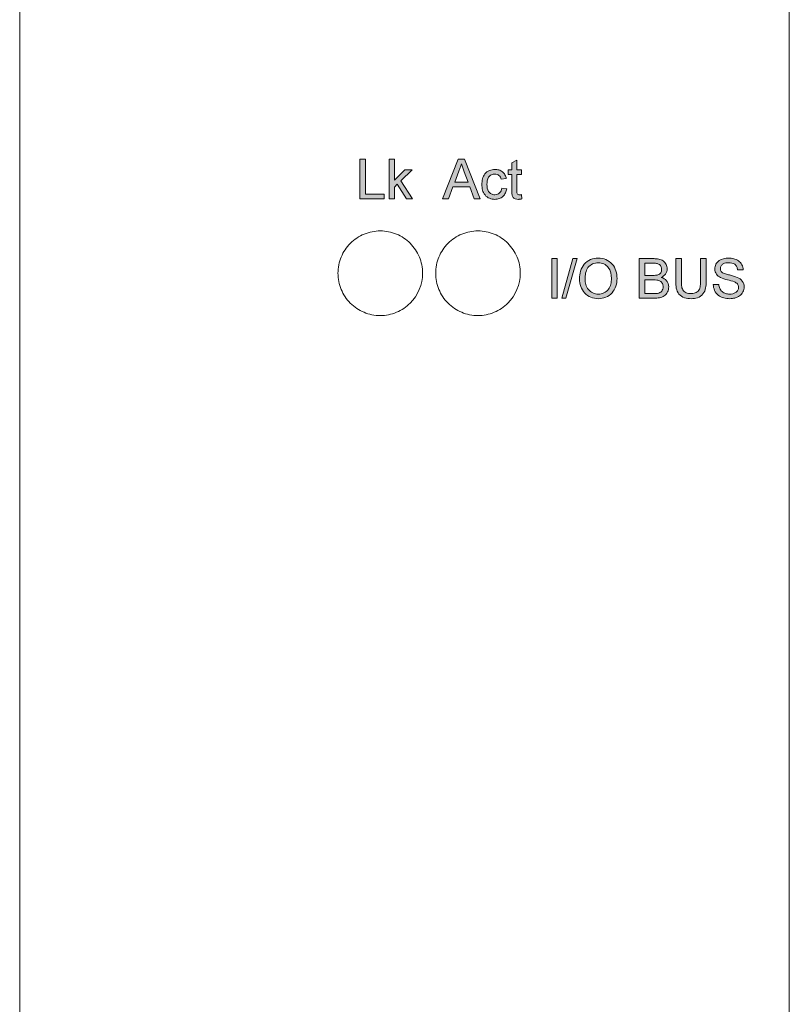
# Model space of a CAD drawing. Header units: millimetres. Extents: x 216 to 455, y 70 to 254.
# Tile 9 of 69: x 303 to 323, y 162 to 188. Entities that reach past the tile are written whole.
import ezdxf

# ---------------------------------------------------------------- set-up
doc = ezdxf.new("R2010")
doc.units = ezdxf.units.MM

msp = doc.modelspace()

# ---------------------------------------------------------------- hatches: boundary and pattern name
h = msp.add_hatch(color=256)
edge = h.paths.add_edge_path(flags=16)
edge.add_line((314.091, 183.806), (314.191, 183.536))
edge.add_line((314.191, 183.536), (313.84, 183.536))
edge.add_line((313.84, 183.536), (313.945, 183.82))
edge.add_spline(control_points=[(313.945, 183.82), (313.953, 183.836), (313.96, 183.851), (313.967, 183.866), (313.974, 183.881), (313.981, 183.897), (313.986, 183.913), (313.998, 183.945), (314.007, 183.977), (314.015, 184.01)], knot_values=[0, 0, 0, 0, 0.000051, 0.000051, 0.000051, 0.000102, 0.000102, 0.000102, 0.000203, 0.000203, 0.000203, 0.000203], degree=3, periodic=0)
edge.add_spline(control_points=[(314.015, 184.01), (314.021, 183.993), (314.028, 183.976), (314.034, 183.959), (314.04, 183.942), (314.047, 183.925), (314.053, 183.908), (314.059, 183.891), (314.066, 183.874), (314.072, 183.857), (314.078, 183.84), (314.085, 183.823), (314.091, 183.806)], knot_values=[0, 0, 0, 0, 0.000054, 0.000054, 0.000054, 0.000109, 0.000109, 0.000109, 0.000163, 0.000163, 0.000163, 0.000218, 0.000218, 0.000218, 0.000218], degree=3, periodic=0)
h.paths.add_polyline_path([(312.731, 183.852), (312.548, 183.852), (312.272, 183.584), (312.272, 184.129), (312.141, 184.129), (312.141, 183.101), (312.272, 183.101), (312.272, 183.405), (312.348, 183.479), (312.59, 183.101), (312.744, 183.101), (312.443, 183.571)])
h.paths.add_polyline_path([(311.519, 184.129), (311.375, 184.129), (311.375, 183.101), (312.007, 183.101), (312.007, 183.22), (311.519, 183.22)])
h.paths.add_polyline_path([(314.097, 184.129), (313.934, 184.129), (313.526, 183.101), (313.679, 183.101), (313.796, 183.417), (314.234, 183.417), (314.351, 183.101), (314.505, 183.101)])
edge = h.paths.add_edge_path()
edge.add_line((315.049, 183.615), (315.181, 183.628))
edge.add_spline(control_points=[(315.181, 183.628), (315.174, 183.662), (315.164, 183.695), (315.131, 183.756), (315.108, 183.783), (315.053, 183.827), (315.022, 183.842), (314.955, 183.862), (314.92, 183.865), (314.886, 183.865)], knot_values=[0, 0, 0, 0, 0.25, 0.25, 0.5, 0.5, 0.75, 0.75, 1, 1, 1, 1], degree=3, periodic=0)
edge.add_spline(control_points=[(314.886, 183.865), (314.837, 183.864), (314.789, 183.856), (314.698, 183.818), (314.657, 183.789), (314.598, 183.712), (314.578, 183.666), (314.553, 183.572), (314.549, 183.523), (314.549, 183.474)], knot_values=[0, 0, 0, 0, 0.25, 0.25, 0.5, 0.5, 0.75, 0.75, 1, 1, 1, 1], degree=3, periodic=0)
edge.add_spline(control_points=[(314.549, 183.474), (314.55, 183.425), (314.553, 183.377), (314.578, 183.284), (314.599, 183.239), (314.66, 183.164), (314.7, 183.134), (314.788, 183.096), (314.837, 183.09), (314.886, 183.088)], knot_values=[0, 0, 0, 0, 0.25, 0.25, 0.5, 0.5, 0.75, 0.75, 1, 1, 1, 1], degree=3, periodic=0)
edge.add_spline(control_points=[(314.886, 183.088), (314.924, 183.089), (314.961, 183.094), (315.033, 183.119), (315.066, 183.139), (315.122, 183.191), (315.145, 183.222), (315.178, 183.29), (315.188, 183.327), (315.194, 183.365)], knot_values=[0, 0, 0, 0, 0.25, 0.25, 0.5, 0.5, 0.75, 0.75, 1, 1, 1, 1], degree=3, periodic=0)
edge.add_line((315.194, 183.365), (315.062, 183.378))
edge.add_spline(control_points=[(315.062, 183.378), (315.055, 183.333), (315.041, 183.287), (314.974, 183.222), (314.928, 183.207), (314.881, 183.207)], knot_values=[0, 0, 0, 0, 0.5, 0.5, 1, 1, 1, 1], degree=3, periodic=0)
edge.add_spline(control_points=[(314.881, 183.207), (314.849, 183.208), (314.817, 183.213), (314.761, 183.243), (314.737, 183.266), (314.686, 183.348), (314.681, 183.414), (314.68, 183.477)], knot_values=[0, 0, 0, 0, 0.25, 0.25, 0.5, 0.5, 1, 1, 1, 1], degree=3, periodic=0)
edge.add_spline(control_points=[(314.68, 183.477), (314.681, 183.541), (314.687, 183.608), (314.74, 183.689), (314.765, 183.711), (314.822, 183.74), (314.854, 183.746), (314.886, 183.747)], knot_values=[0, 0, 0, 0, 0.5, 0.5, 0.75, 0.75, 1, 1, 1, 1], degree=3, periodic=0)
edge.add_spline(control_points=[(314.886, 183.747), (314.924, 183.745), (314.963, 183.736), (315.022, 183.687), (315.039, 183.652), (315.049, 183.615)], knot_values=[0, 0, 0, 0, 0.5, 0.5, 1, 1, 1, 1], degree=3, periodic=0)
edge = h.paths.add_edge_path()
edge.add_line((315.234, 183.734), (315.326, 183.734))
edge.add_line((315.326, 183.734), (315.326, 183.312))
edge.add_spline(control_points=[(315.326, 183.312), (315.326, 183.285), (315.326, 183.257), (315.331, 183.202), (315.334, 183.173), (315.364, 183.127), (315.388, 183.109), (315.44, 183.091), (315.469, 183.089), (315.496, 183.088)], knot_values=[0, 0, 0, 0, 0.25, 0.25, 0.5, 0.5, 0.75, 0.75, 1, 1, 1, 1], degree=3, periodic=0)
edge.add_spline(control_points=[(315.496, 183.088), (315.504, 183.088), (315.512, 183.088), (315.52, 183.089), (315.528, 183.09), (315.535, 183.09), (315.543, 183.091), (315.559, 183.094), (315.574, 183.096), (315.589, 183.1)], knot_values=[0, 0, 0, 0, 0.000023, 0.000023, 0.000023, 0.000047, 0.000047, 0.000047, 0.000094, 0.000094, 0.000094, 0.000094], degree=3, periodic=0)
edge.add_line((315.589, 183.1), (315.576, 183.21))
edge.add_spline(control_points=[(315.576, 183.21), (315.572, 183.21), (315.567, 183.209), (315.563, 183.209), (315.559, 183.208), (315.555, 183.208), (315.55, 183.208), (315.542, 183.207), (315.533, 183.207), (315.524, 183.207)], knot_values=[0, 0, 0, 0, 0.000013, 0.000013, 0.000013, 0.000026, 0.000026, 0.000026, 0.000052, 0.000052, 0.000052, 0.000052], degree=3, periodic=0)
edge.add_spline(control_points=[(315.524, 183.207), (315.512, 183.207), (315.5, 183.208), (315.479, 183.217), (315.47, 183.227), (315.46, 183.248), (315.459, 183.26), (315.458, 183.284), (315.458, 183.296), (315.458, 183.308)], knot_values=[0, 0, 0, 0, 0.25, 0.25, 0.5, 0.5, 0.75, 0.75, 1, 1, 1, 1], degree=3, periodic=0)
edge.add_line((315.458, 183.308), (315.458, 183.734))
edge.add_line((315.458, 183.734), (315.576, 183.734))
edge.add_line((315.576, 183.734), (315.576, 183.852))
edge.add_line((315.576, 183.852), (315.458, 183.852))
edge.add_line((315.458, 183.852), (315.458, 184.11))
edge.add_line((315.458, 184.11), (315.326, 184.035))
edge.add_line((315.326, 184.035), (315.326, 183.852))
edge.add_line((315.326, 183.852), (315.234, 183.852))
edge.add_line((315.234, 183.852), (315.234, 183.734))
edge = h.paths.add_edge_path()
edge.add_line((320.708, 180.874), (320.563, 180.874))
edge.add_spline(control_points=[(320.563, 180.874), (320.566, 180.821), (320.575, 180.769), (320.619, 180.671), (320.651, 180.627), (320.733, 180.559), (320.783, 180.537), (320.886, 180.51), (320.94, 180.506), (320.994, 180.505)], knot_values=[0, 0, 0, 0, 0.25, 0.25, 0.5, 0.5, 0.75, 0.75, 1, 1, 1, 1], degree=3, periodic=0)
edge.add_spline(control_points=[(320.994, 180.505), (321.039, 180.506), (321.083, 180.511), (321.169, 180.534), (321.211, 180.553), (321.283, 180.606), (321.313, 180.64), (321.356, 180.72), (321.365, 180.765), (321.367, 180.81)], knot_values=[0, 0, 0, 0, 0.25, 0.25, 0.5, 0.5, 0.75, 0.75, 1, 1, 1, 1], degree=3, periodic=0)
edge.add_spline(control_points=[(321.367, 180.81), (321.366, 180.865), (321.35, 180.918), (321.286, 181.005), (321.238, 181.036), (321.189, 181.059)], knot_values=[0, 0, 0, 0, 0.5, 0.5, 1, 1, 1, 1], degree=3, periodic=0)
edge.add_spline(control_points=[(321.189, 181.059), (321.123, 181.086), (321.053, 181.104), (320.949, 181.13), (320.914, 181.138), (320.846, 181.161), (320.812, 181.173), (320.785, 181.196)], knot_values=[0, 0, 0, 0, 0.5, 0.5, 0.75, 0.75, 1, 1, 1, 1], degree=3, periodic=0)
edge.add_spline(control_points=[(320.785, 181.196), (320.779, 181.203), (320.773, 181.209), (320.769, 181.215), (320.762, 181.226), (320.756, 181.237), (320.753, 181.249), (320.749, 181.261), (320.748, 181.274), (320.748, 181.287)], knot_values=[0, 0, 0, 0, 0.000025, 0.000025, 0.000025, 0.000062, 0.000062, 0.000062, 0.000101, 0.000101, 0.000101, 0.000101], degree=3, periodic=0)
edge.add_spline(control_points=[(320.748, 181.287), (320.749, 181.312), (320.754, 181.337), (320.781, 181.38), (320.799, 181.398), (320.864, 181.436), (320.915, 181.44), (320.965, 181.441)], knot_values=[0, 0, 0, 0, 0.25, 0.25, 0.5, 0.5, 1, 1, 1, 1], degree=3, periodic=0)
edge.add_spline(control_points=[(320.965, 181.441), (321.021, 181.439), (321.078, 181.433), (321.145, 181.383), (321.163, 181.361), (321.186, 181.311), (321.192, 181.284), (321.196, 181.256)], knot_values=[0, 0, 0, 0, 0.5, 0.5, 0.75, 0.75, 1, 1, 1, 1], degree=3, periodic=0)
edge.add_line((321.196, 181.256), (321.341, 181.256))
edge.add_spline(control_points=[(321.341, 181.256), (321.337, 181.302), (321.328, 181.347), (321.287, 181.427), (321.256, 181.463), (321.183, 181.515), (321.139, 181.532), (321.051, 181.555), (321.005, 181.558), (320.96, 181.559)], knot_values=[0, 0, 0, 0, 0.25, 0.25, 0.5, 0.5, 0.75, 0.75, 1, 1, 1, 1], degree=3, periodic=0)
edge.add_spline(control_points=[(320.96, 181.559), (320.875, 181.557), (320.788, 181.543), (320.682, 181.47), (320.653, 181.438), (320.614, 181.363), (320.605, 181.32), (320.603, 181.278)], knot_values=[0, 0, 0, 0, 0.5, 0.5, 0.75, 0.75, 1, 1, 1, 1], degree=3, periodic=0)
edge.add_spline(control_points=[(320.603, 181.278), (320.604, 181.23), (320.617, 181.183), (320.672, 181.106), (320.713, 181.078), (320.755, 181.056)], knot_values=[0, 0, 0, 0, 0.5, 0.5, 1, 1, 1, 1], degree=3, periodic=0)
edge.add_spline(control_points=[(320.755, 181.056), (320.811, 181.028), (320.872, 181.011), (320.993, 180.979), (321.054, 180.966), (321.112, 180.942)], knot_values=[0, 0, 0, 0, 0.5, 0.5, 1, 1, 1, 1], degree=3, periodic=0)
edge.add_spline(control_points=[(321.112, 180.942), (321.141, 180.929), (321.17, 180.914), (321.211, 180.867), (321.22, 180.835), (321.222, 180.803)], knot_values=[0, 0, 0, 0, 0.5, 0.5, 1, 1, 1, 1], degree=3, periodic=0)
edge.add_spline(control_points=[(321.222, 180.803), (321.221, 180.776), (321.214, 180.749), (321.187, 180.701), (321.168, 180.68), (321.099, 180.635), (321.043, 180.625), (320.987, 180.624)], knot_values=[0, 0, 0, 0, 0.25, 0.25, 0.5, 0.5, 1, 1, 1, 1], degree=3, periodic=0)
edge.add_spline(control_points=[(320.987, 180.624), (320.952, 180.625), (320.918, 180.628), (320.852, 180.649), (320.82, 180.666), (320.765, 180.71), (320.745, 180.74), (320.719, 180.805), (320.713, 180.839), (320.708, 180.874)], knot_values=[0, 0, 0, 0, 0.25, 0.25, 0.5, 0.5, 0.75, 0.75, 1, 1, 1, 1], degree=3, periodic=0)
edge = h.paths.add_edge_path()
edge.add_line((320.379, 181.546), (320.234, 181.546))
edge.add_line((320.234, 181.546), (320.234, 180.962))
edge.add_spline(control_points=[(320.234, 180.962), (320.234, 180.921), (320.232, 180.881), (320.22, 180.8), (320.211, 180.76), (320.169, 180.691), (320.133, 180.667), (320.057, 180.641), (320.016, 180.638), (319.975, 180.637)], knot_values=[0, 0, 0, 0, 0.25, 0.25, 0.5, 0.5, 0.75, 0.75, 1, 1, 1, 1], degree=3, periodic=0)
edge.add_spline(control_points=[(319.975, 180.637), (319.936, 180.638), (319.896, 180.643), (319.825, 180.674), (319.793, 180.7), (319.752, 180.767), (319.744, 180.807), (319.735, 180.884), (319.734, 180.923), (319.734, 180.962)], knot_values=[0, 0, 0, 0, 0.25, 0.25, 0.5, 0.5, 0.75, 0.75, 1, 1, 1, 1], degree=3, periodic=0)
edge.add_line((319.734, 180.962), (319.734, 181.546))
edge.add_line((319.734, 181.546), (319.589, 181.546))
edge.add_line((319.589, 181.546), (319.589, 180.955))
edge.add_spline(control_points=[(319.589, 180.955), (319.589, 180.897), (319.592, 180.839), (319.614, 180.725), (319.635, 180.668), (319.708, 180.58), (319.76, 180.548), (319.87, 180.511), (319.928, 180.506), (319.986, 180.505)], knot_values=[0, 0, 0, 0, 0.25, 0.25, 0.5, 0.5, 0.75, 0.75, 1, 1, 1, 1], degree=3, periodic=0)
edge.add_spline(control_points=[(319.986, 180.505), (320.044, 180.506), (320.101, 180.512), (320.211, 180.55), (320.259, 180.584), (320.333, 180.671), (320.354, 180.727), (320.376, 180.84), (320.378, 180.897), (320.379, 180.955)], knot_values=[0, 0, 0, 0, 0.25, 0.25, 0.5, 0.5, 0.75, 0.75, 1, 1, 1, 1], degree=3, periodic=0)
edge.add_line((320.379, 180.955), (320.379, 181.546))
edge = h.paths.add_edge_path(flags=16)
edge.add_line((318.785, 180.637), (318.785, 180.993))
edge.add_line((318.785, 180.993), (319.012, 180.993))
edge.add_spline(control_points=[(319.012, 180.993), (319.041, 180.992), (319.07, 180.992), (319.128, 180.984), (319.157, 180.977), (319.208, 180.948), (319.228, 180.926), (319.254, 180.873), (319.259, 180.844), (319.26, 180.815)], knot_values=[0, 0, 0, 0, 0.25, 0.25, 0.5, 0.5, 0.75, 0.75, 1, 1, 1, 1], degree=3, periodic=0)
edge.add_spline(control_points=[(319.26, 180.815), (319.258, 180.774), (319.248, 180.732), (319.197, 180.667), (319.157, 180.651), (319.116, 180.642)], knot_values=[0, 0, 0, 0, 0.5, 0.5, 1, 1, 1, 1], degree=3, periodic=0)
edge.add_spline(control_points=[(319.116, 180.642), (319.109, 180.641), (319.102, 180.64), (319.094, 180.639), (319.087, 180.639), (319.08, 180.638), (319.072, 180.638), (319.058, 180.637), (319.043, 180.637), (319.028, 180.637)], knot_values=[0, 0, 0, 0, 0.000022, 0.000022, 0.000022, 0.000044, 0.000044, 0.000044, 0.000088, 0.000088, 0.000088, 0.000088], degree=3, periodic=0)
edge.add_line((319.028, 180.637), (318.785, 180.637))
edge = h.paths.add_edge_path(flags=16)
edge.add_line((318.785, 181.111), (318.785, 181.427))
edge.add_line((318.785, 181.427), (318.981, 181.427))
edge.add_spline(control_points=[(318.981, 181.427), (319.009, 181.427), (319.036, 181.427), (319.09, 181.422), (319.118, 181.419), (319.169, 181.395), (319.189, 181.374), (319.215, 181.323), (319.219, 181.295), (319.22, 181.267)], knot_values=[0, 0, 0, 0, 0.25, 0.25, 0.5, 0.5, 0.75, 0.75, 1, 1, 1, 1], degree=3, periodic=0)
edge.add_spline(control_points=[(319.22, 181.267), (319.219, 181.236), (319.213, 181.204), (319.179, 181.151), (319.151, 181.134), (319.121, 181.123)], knot_values=[0, 0, 0, 0, 0.5, 0.5, 1, 1, 1, 1], degree=3, periodic=0)
edge.add_spline(control_points=[(319.121, 181.123), (319.111, 181.12), (319.1, 181.118), (319.09, 181.117), (319.08, 181.115), (319.069, 181.114), (319.059, 181.113), (319.039, 181.112), (319.018, 181.111), (318.997, 181.111)], knot_values=[0, 0, 0, 0, 0.000031, 0.000031, 0.000031, 0.000062, 0.000062, 0.000062, 0.000124, 0.000124, 0.000124, 0.000124], degree=3, periodic=0)
edge.add_line((318.997, 181.111), (318.785, 181.111))
edge = h.paths.add_edge_path()
edge.add_line((318.64, 181.546), (318.64, 180.519))
edge.add_line((318.64, 180.519), (319.026, 180.519))
edge.add_spline(control_points=[(319.026, 180.519), (319.072, 180.519), (319.117, 180.521), (319.206, 180.538), (319.25, 180.552), (319.327, 180.603), (319.355, 180.64), (319.394, 180.722), (319.403, 180.767), (319.404, 180.813)], knot_values=[0, 0, 0, 0, 0.25, 0.25, 0.5, 0.5, 0.75, 0.75, 1, 1, 1, 1], degree=3, periodic=0)
edge.add_spline(control_points=[(319.404, 180.813), (319.404, 180.841), (319.401, 180.869), (319.383, 180.923), (319.369, 180.947), (319.317, 181.014), (319.265, 181.042), (319.211, 181.059)], knot_values=[0, 0, 0, 0, 0.25, 0.25, 0.5, 0.5, 1, 1, 1, 1], degree=3, periodic=0)
edge.add_spline(control_points=[(319.211, 181.059), (319.253, 181.08), (319.293, 181.107), (319.335, 181.165), (319.346, 181.187), (319.361, 181.232), (319.364, 181.256), (319.365, 181.28)], knot_values=[0, 0, 0, 0, 0.5, 0.5, 0.75, 0.75, 1, 1, 1, 1], degree=3, periodic=0)
edge.add_spline(control_points=[(319.365, 181.28), (319.363, 181.32), (319.355, 181.361), (319.317, 181.433), (319.291, 181.465), (319.225, 181.512), (319.186, 181.527), (319.107, 181.543), (319.066, 181.546), (319.025, 181.546)], knot_values=[0, 0, 0, 0, 0.25, 0.25, 0.5, 0.5, 0.75, 0.75, 1, 1, 1, 1], degree=3, periodic=0)
edge.add_line((319.025, 181.546), (318.64, 181.546))
h.paths.add_polyline_path([(316.915, 181.546), (316.625, 180.519), (316.734, 180.519), (317.024, 181.546)])
h.paths.add_polyline_path([(316.507, 180.519), (316.507, 181.546), (316.362, 181.546), (316.362, 180.519)])
edge = h.paths.add_edge_path(flags=16)
edge.add_spline(control_points=[(317.573, 180.624), (317.524, 180.625), (317.475, 180.633), (317.387, 180.674), (317.348, 180.705), (317.286, 180.78), (317.263, 180.825), (317.237, 180.919), (317.232, 180.968), (317.231, 181.017)], knot_values=[0, 0, 0, 0, 0.25, 0.25, 0.5, 0.5, 0.75, 0.75, 1, 1, 1, 1], degree=3, periodic=0)
edge.add_spline(control_points=[(317.231, 181.017), (317.232, 181.069), (317.235, 181.12), (317.256, 181.221), (317.274, 181.271), (317.336, 181.354), (317.379, 181.385), (317.471, 181.43), (317.523, 181.439), (317.575, 181.441)], knot_values=[0, 0, 0, 0, 0.25, 0.25, 0.5, 0.5, 0.75, 0.75, 1, 1, 1, 1], degree=3, periodic=0)
edge.add_spline(control_points=[(317.575, 181.441), (317.625, 181.439), (317.675, 181.43), (317.765, 181.387), (317.805, 181.355), (317.895, 181.235), (317.915, 181.132), (317.916, 181.032)], knot_values=[0, 0, 0, 0, 0.25, 0.25, 0.5, 0.5, 1, 1, 1, 1], degree=3, periodic=0)
edge.add_spline(control_points=[(317.916, 181.032), (317.915, 180.982), (317.911, 180.932), (317.887, 180.836), (317.866, 180.789), (317.805, 180.71), (317.765, 180.677), (317.674, 180.633), (317.624, 180.625), (317.573, 180.624)], knot_values=[0, 0, 0, 0, 0.25, 0.25, 0.5, 0.5, 0.75, 0.75, 1, 1, 1, 1], degree=3, periodic=0)
edge = h.paths.add_edge_path()
edge.add_spline(control_points=[(317.574, 181.559), (317.506, 181.557), (317.437, 181.548), (317.311, 181.495), (317.254, 181.453), (317.165, 181.35), (317.133, 181.287), (317.094, 181.156), (317.088, 181.087), (317.086, 181.019)], knot_values=[0, 0, 0, 0, 0.25, 0.25, 0.5, 0.5, 0.75, 0.75, 1, 1, 1, 1], degree=3, periodic=0)
edge.add_spline(control_points=[(317.086, 181.019), (317.087, 180.952), (317.097, 180.888), (317.141, 180.763), (317.173, 180.705), (317.263, 180.606), (317.319, 180.568), (317.44, 180.517), (317.507, 180.506), (317.574, 180.505)], knot_values=[0, 0, 0, 0, 0.25, 0.25, 0.5, 0.5, 0.75, 0.75, 1, 1, 1, 1], degree=3, periodic=0)
edge.add_spline(control_points=[(317.574, 180.505), (317.641, 180.507), (317.707, 180.518), (317.831, 180.569), (317.889, 180.607), (317.978, 180.708), (318.01, 180.768), (318.052, 180.895), (318.06, 180.963), (318.061, 181.031)], knot_values=[0, 0, 0, 0, 0.25, 0.25, 0.5, 0.5, 0.75, 0.75, 1, 1, 1, 1], degree=3, periodic=0)
edge.add_spline(control_points=[(318.061, 181.031), (318.06, 181.098), (318.052, 181.164), (318.011, 181.293), (317.979, 181.353), (317.89, 181.455), (317.834, 181.494), (317.71, 181.547), (317.642, 181.558), (317.574, 181.559)], knot_values=[0, 0, 0, 0, 0.25, 0.25, 0.5, 0.5, 0.75, 0.75, 1, 1, 1, 1], degree=3, periodic=0)

# ---------------------------------------------------------------- linework, layer by layer
at = {"lineweight": 15}
for p, q in [((302.531, 218.36), (302.531, 86.466)), ((322.541, 218.36), (322.541, 86.466)), ((311.375, 184.129), (311.375, 183.101)), ((311.519, 184.129), (311.375, 184.129)), ((311.519, 183.22), (311.519, 184.129)), ((312.141, 184.129), (312.141, 183.101)), ((312.272, 184.129), (312.141, 184.129)), ((312.272, 183.584), (312.272, 184.129)), ((313.934, 184.129), (313.526, 183.101)), ((314.097, 184.129), (313.934, 184.129)), ((314.505, 183.101), (314.097, 184.129)), ((315.458, 184.11), (315.326, 184.035)), ((315.458, 183.852), (315.458, 184.11)), ((312.548, 183.852), (312.272, 183.584)), ((312.443, 183.571), (312.731, 183.852)), ((312.731, 183.852), (312.548, 183.852)), ((313.84, 183.536), (313.945, 183.82)), ((314.091, 183.806), (314.191, 183.536)), ((315.326, 183.852), (315.234, 183.852)), ((315.234, 183.852), (315.234, 183.734)), ((315.326, 184.035), (315.326, 183.852)), ((315.576, 183.852), (315.458, 183.852)), ((315.576, 183.734), (315.576, 183.852)), ((312.744, 183.101), (312.443, 183.571)), ((315.049, 183.615), (315.181, 183.628)), ((315.234, 183.734), (315.326, 183.734)), ((315.326, 183.734), (315.326, 183.312)), ((315.458, 183.308), (315.458, 183.734)), ((315.458, 183.734), (315.576, 183.734)), ((312.272, 183.405), (312.348, 183.479)), ((312.272, 183.101), (312.272, 183.405)), ((312.348, 183.479), (312.59, 183.101)), ((313.679, 183.101), (313.796, 183.417)), ((313.796, 183.417), (314.234, 183.417)), ((314.191, 183.536), (313.84, 183.536)), ((314.234, 183.417), (314.351, 183.101)), ((315.194, 183.365), (315.062, 183.378)), ((311.375, 183.101), (312.007, 183.101)), ((312.007, 183.22), (311.519, 183.22)), ((312.007, 183.101), (312.007, 183.22)), ((312.141, 183.101), (312.272, 183.101)), ((312.59, 183.101), (312.744, 183.101)), ((313.526, 183.101), (313.679, 183.101)), ((314.351, 183.101), (314.505, 183.101)), ((315.589, 183.1), (315.576, 183.21))]:
    msp.add_line(p, q, dxfattribs=at)
at = {"color": 7, "linetype": 'Continuous', "lineweight": 15}
for p, q in [((316.507, 181.546), (316.362, 181.546)), ((316.362, 181.546), (316.362, 180.519)), ((316.507, 180.519), (316.507, 181.546)), ((316.915, 181.546), (316.625, 180.519)), ((316.734, 180.519), (317.024, 181.546)), ((317.024, 181.546), (316.915, 181.546)), ((319.025, 181.546), (318.64, 181.546)), ((318.64, 181.546), (318.64, 180.519)), ((319.734, 181.546), (319.589, 181.546)), ((319.589, 181.546), (319.589, 180.955)), ((319.734, 180.962), (319.734, 181.546)), ((320.234, 181.546), (320.234, 180.962)), ((320.379, 181.546), (320.234, 181.546)), ((320.379, 180.955), (320.379, 181.546)), ((318.785, 181.427), (318.981, 181.427)), ((318.785, 181.111), (318.785, 181.427)), ((321.196, 181.256), (321.341, 181.256)), ((318.997, 181.111), (318.785, 181.111)), ((318.785, 180.993), (319.012, 180.993)), ((318.785, 180.637), (318.785, 180.993)), ((320.708, 180.874), (320.563, 180.874)), ((316.362, 180.519), (316.507, 180.519)), ((316.625, 180.519), (316.734, 180.519)), ((318.64, 180.519), (319.026, 180.519)), ((319.028, 180.637), (318.785, 180.637))]:
    msp.add_line(p, q, dxfattribs=at)
at = {"lineweight": 15}
for points, knots in [([(313.945, 183.82), (313.953, 183.836), (313.96, 183.851), (313.967, 183.866), (313.974, 183.881), (313.981, 183.897), (313.986, 183.913), (313.998, 183.945), (314.007, 183.977), (314.015, 184.01)], [0, 0, 0, 0, 0.0000507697, 0.0000507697, 0.0000507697, 0.0001015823, 0.0001015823, 0.0001015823, 0.0002032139, 0.0002032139, 0.0002032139, 0.0002032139]), ([(314.015, 184.01), (314.021, 183.993), (314.028, 183.976), (314.034, 183.959), (314.04, 183.942), (314.047, 183.925), (314.053, 183.908), (314.059, 183.891), (314.066, 183.874), (314.072, 183.857), (314.078, 183.84), (314.085, 183.823), (314.091, 183.806)], [0, 0, 0, 0, 0.0000544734, 0.0000544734, 0.0000544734, 0.0001089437, 0.0001089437, 0.0001089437, 0.000163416, 0.000163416, 0.000163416, 0.0002178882, 0.0002178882, 0.0002178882, 0.0002178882]), ([(314.886, 183.865), (314.837, 183.864), (314.789, 183.856), (314.698, 183.818), (314.657, 183.789), (314.598, 183.712), (314.578, 183.666), (314.553, 183.572), (314.549, 183.523), (314.549, 183.474)], [0, 0, 0, 0, 0.25, 0.25, 0.5, 0.5, 0.75, 0.75, 1, 1, 1, 1]), ([(315.181, 183.628), (315.174, 183.662), (315.164, 183.695), (315.131, 183.756), (315.108, 183.783), (315.053, 183.827), (315.022, 183.842), (314.955, 183.862), (314.92, 183.865), (314.886, 183.865)], [0, 0, 0, 0, 0.25, 0.25, 0.5, 0.5, 0.75, 0.75, 1, 1, 1, 1]), ([(314.68, 183.477), (314.681, 183.541), (314.687, 183.608), (314.74, 183.689), (314.765, 183.711), (314.822, 183.74), (314.854, 183.746), (314.886, 183.747)], [0, 0, 0, 0, 0.5, 0.5, 0.75, 0.75, 1, 1, 1, 1]), ([(314.886, 183.747), (314.924, 183.745), (314.963, 183.736), (315.022, 183.687), (315.039, 183.652), (315.049, 183.615)], [0, 0, 0, 0, 0.5, 0.5, 1, 1, 1, 1]), ([(314.549, 183.474), (314.55, 183.425), (314.553, 183.377), (314.578, 183.284), (314.599, 183.239), (314.66, 183.164), (314.7, 183.134), (314.788, 183.096), (314.837, 183.09), (314.886, 183.088)], [0, 0, 0, 0, 0.25, 0.25, 0.5, 0.5, 0.75, 0.75, 1, 1, 1, 1]), ([(314.881, 183.207), (314.849, 183.208), (314.817, 183.213), (314.761, 183.243), (314.737, 183.266), (314.686, 183.348), (314.681, 183.414), (314.68, 183.477)], [0, 0, 0, 0, 0.25, 0.25, 0.5, 0.5, 1, 1, 1, 1]), ([(315.062, 183.378), (315.055, 183.333), (315.041, 183.287), (314.974, 183.222), (314.928, 183.207), (314.881, 183.207)], [0, 0, 0, 0, 0.5, 0.5, 1, 1, 1, 1]), ([(314.886, 183.088), (314.924, 183.089), (314.961, 183.094), (315.033, 183.119), (315.066, 183.139), (315.122, 183.191), (315.145, 183.222), (315.178, 183.29), (315.188, 183.327), (315.194, 183.365)], [0, 0, 0, 0, 0.25, 0.25, 0.5, 0.5, 0.75, 0.75, 1, 1, 1, 1]), ([(315.326, 183.312), (315.326, 183.285), (315.326, 183.257), (315.331, 183.202), (315.334, 183.173), (315.364, 183.127), (315.388, 183.109), (315.44, 183.091), (315.469, 183.089), (315.496, 183.088)], [0, 0, 0, 0, 0.25, 0.25, 0.5, 0.5, 0.75, 0.75, 1, 1, 1, 1]), ([(315.524, 183.207), (315.512, 183.207), (315.5, 183.208), (315.479, 183.217), (315.47, 183.227), (315.46, 183.248), (315.459, 183.26), (315.458, 183.284), (315.458, 183.296), (315.458, 183.308)], [0, 0, 0, 0, 0.25, 0.25, 0.5, 0.5, 0.75, 0.75, 1, 1, 1, 1]), ([(315.496, 183.088), (315.504, 183.088), (315.512, 183.088), (315.52, 183.089), (315.528, 183.09), (315.535, 183.09), (315.543, 183.091), (315.559, 183.094), (315.574, 183.096), (315.589, 183.1)], [0, 0, 0, 0, 0.00002344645, 0.00002344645, 0.00002344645, 0.00004690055, 0.00004690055, 0.00004690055, 0.00009368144, 0.00009368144, 0.00009368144, 0.00009368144]), ([(315.576, 183.21), (315.572, 183.21), (315.567, 183.209), (315.563, 183.209), (315.559, 183.208), (315.555, 183.208), (315.55, 183.208), (315.542, 183.207), (315.533, 183.207), (315.524, 183.207)], [0, 0, 0, 0, 0.00001294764, 0.00001294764, 0.00001294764, 0.00002589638, 0.00002589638, 0.00002589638, 0.00005178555, 0.00005178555, 0.00005178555, 0.00005178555]), ([(313.006, 181.167), (313.006, 181.313), (312.977, 181.455), (312.867, 181.721), (312.785, 181.843), (312.582, 182.046), (312.459, 182.128), (312.195, 182.238), (312.05, 182.267), (311.763, 182.267), (311.618, 182.239), (311.352, 182.129), (311.231, 182.048), (311.025, 181.843), (310.945, 181.721), (310.834, 181.455), (310.806, 181.311), (310.806, 181.024), (310.834, 180.88), (310.944, 180.615), (311.026, 180.492), (311.228, 180.289), (311.35, 180.207), (311.616, 180.096), (311.759, 180.067), (312.05, 180.067), (312.193, 180.096), (312.46, 180.206), (312.581, 180.288), (312.886, 180.592), (313.006, 180.877), (313.006, 181.167)], [0, 0, 0, 0, 0.0625, 0.0625, 0.125, 0.125, 0.1875, 0.1875, 0.25, 0.25, 0.3125, 0.3125, 0.375, 0.375, 0.4375, 0.4375, 0.5, 0.5, 0.5625, 0.5625, 0.625, 0.625, 0.6875, 0.6875, 0.75, 0.75, 0.8125, 0.8125, 0.875, 0.875, 1, 1, 1, 1]), ([(315.546, 181.167), (315.546, 181.313), (315.517, 181.455), (315.407, 181.721), (315.325, 181.843), (315.122, 182.046), (314.999, 182.128), (314.735, 182.238), (314.59, 182.267), (314.303, 182.267), (314.158, 182.239), (313.892, 182.129), (313.771, 182.048), (313.565, 181.843), (313.485, 181.721), (313.374, 181.455), (313.346, 181.311), (313.346, 181.024), (313.374, 180.88), (313.484, 180.615), (313.566, 180.492), (313.768, 180.289), (313.89, 180.207), (314.156, 180.096), (314.299, 180.067), (314.59, 180.067), (314.733, 180.096), (315, 180.206), (315.121, 180.288), (315.426, 180.592), (315.546, 180.877), (315.546, 181.167)], [0, 0, 0, 0, 0.0625, 0.0625, 0.125, 0.125, 0.1875, 0.1875, 0.25, 0.25, 0.3125, 0.3125, 0.375, 0.375, 0.4375, 0.4375, 0.5, 0.5, 0.5625, 0.5625, 0.625, 0.625, 0.6875, 0.6875, 0.75, 0.75, 0.8125, 0.8125, 0.875, 0.875, 1, 1, 1, 1])]:
    msp.add_open_spline(points, degree=3, knots=knots, dxfattribs=at)
at = {"color": 7, "linetype": 'Continuous', "lineweight": 15}
for points, knots in [([(317.574, 181.559), (317.506, 181.557), (317.437, 181.548), (317.311, 181.495), (317.254, 181.453), (317.165, 181.35), (317.133, 181.287), (317.094, 181.156), (317.088, 181.087), (317.086, 181.019)], [0, 0, 0, 0, 0.25, 0.25, 0.5, 0.5, 0.75, 0.75, 1, 1, 1, 1]), ([(318.061, 181.031), (318.06, 181.098), (318.052, 181.164), (318.011, 181.293), (317.979, 181.353), (317.89, 181.455), (317.834, 181.494), (317.71, 181.547), (317.642, 181.558), (317.574, 181.559)], [0, 0, 0, 0, 0.25, 0.25, 0.5, 0.5, 0.75, 0.75, 1, 1, 1, 1]), ([(319.365, 181.28), (319.363, 181.32), (319.355, 181.361), (319.317, 181.433), (319.291, 181.465), (319.225, 181.512), (319.186, 181.527), (319.107, 181.543), (319.066, 181.546), (319.025, 181.546)], [0, 0, 0, 0, 0.25, 0.25, 0.5, 0.5, 0.75, 0.75, 1, 1, 1, 1]), ([(320.96, 181.559), (320.875, 181.557), (320.788, 181.543), (320.682, 181.47), (320.653, 181.438), (320.614, 181.363), (320.605, 181.32), (320.603, 181.278)], [0, 0, 0, 0, 0.5, 0.5, 0.75, 0.75, 1, 1, 1, 1]), ([(321.341, 181.256), (321.337, 181.302), (321.328, 181.347), (321.287, 181.427), (321.256, 181.463), (321.183, 181.515), (321.139, 181.532), (321.051, 181.555), (321.005, 181.558), (320.96, 181.559)], [0, 0, 0, 0, 0.25, 0.25, 0.5, 0.5, 0.75, 0.75, 1, 1, 1, 1]), ([(317.231, 181.017), (317.232, 181.069), (317.235, 181.12), (317.256, 181.221), (317.274, 181.271), (317.336, 181.354), (317.379, 181.385), (317.471, 181.43), (317.523, 181.439), (317.575, 181.441)], [0, 0, 0, 0, 0.25, 0.25, 0.5, 0.5, 0.75, 0.75, 1, 1, 1, 1]), ([(317.575, 181.441), (317.625, 181.439), (317.675, 181.43), (317.765, 181.387), (317.805, 181.355), (317.895, 181.235), (317.915, 181.132), (317.916, 181.032)], [0, 0, 0, 0, 0.25, 0.25, 0.5, 0.5, 1, 1, 1, 1]), ([(318.981, 181.427), (319.009, 181.427), (319.036, 181.427), (319.09, 181.422), (319.118, 181.419), (319.169, 181.395), (319.189, 181.374), (319.215, 181.323), (319.219, 181.295), (319.22, 181.267)], [0, 0, 0, 0, 0.25, 0.25, 0.5, 0.5, 0.75, 0.75, 1, 1, 1, 1]), ([(319.22, 181.267), (319.219, 181.236), (319.213, 181.204), (319.179, 181.151), (319.151, 181.134), (319.121, 181.123)], [0, 0, 0, 0, 0.5, 0.5, 1, 1, 1, 1]), ([(319.211, 181.059), (319.253, 181.08), (319.293, 181.107), (319.335, 181.165), (319.346, 181.187), (319.361, 181.232), (319.364, 181.256), (319.365, 181.28)], [0, 0, 0, 0, 0.5, 0.5, 0.75, 0.75, 1, 1, 1, 1]), ([(320.603, 181.278), (320.604, 181.23), (320.617, 181.183), (320.672, 181.106), (320.713, 181.078), (320.755, 181.056)], [0, 0, 0, 0, 0.5, 0.5, 1, 1, 1, 1]), ([(320.748, 181.287), (320.749, 181.312), (320.754, 181.337), (320.781, 181.38), (320.799, 181.398), (320.864, 181.436), (320.915, 181.44), (320.965, 181.441)], [0, 0, 0, 0, 0.25, 0.25, 0.5, 0.5, 1, 1, 1, 1]), ([(320.785, 181.196), (320.779, 181.203), (320.773, 181.209), (320.769, 181.215), (320.762, 181.226), (320.756, 181.237), (320.753, 181.249), (320.749, 181.261), (320.748, 181.274), (320.748, 181.287)], [0, 0, 0, 0, 0.0000249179, 0.0000249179, 0.0000249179, 0.0000622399, 0.0000622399, 0.0000622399, 0.0001014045, 0.0001014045, 0.0001014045, 0.0001014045]), ([(320.965, 181.441), (321.021, 181.439), (321.078, 181.433), (321.145, 181.383), (321.163, 181.361), (321.186, 181.311), (321.192, 181.284), (321.196, 181.256)], [0, 0, 0, 0, 0.5, 0.5, 0.75, 0.75, 1, 1, 1, 1]), ([(317.086, 181.019), (317.087, 180.952), (317.097, 180.888), (317.141, 180.763), (317.173, 180.705), (317.263, 180.606), (317.319, 180.568), (317.44, 180.517), (317.507, 180.506), (317.574, 180.505)], [0, 0, 0, 0, 0.25, 0.25, 0.5, 0.5, 0.75, 0.75, 1, 1, 1, 1]), ([(317.573, 180.624), (317.524, 180.625), (317.475, 180.633), (317.387, 180.674), (317.348, 180.705), (317.286, 180.78), (317.263, 180.825), (317.237, 180.919), (317.232, 180.968), (317.231, 181.017)], [0, 0, 0, 0, 0.25, 0.25, 0.5, 0.5, 0.75, 0.75, 1, 1, 1, 1]), ([(317.916, 181.032), (317.915, 180.982), (317.911, 180.932), (317.887, 180.836), (317.866, 180.789), (317.805, 180.71), (317.765, 180.677), (317.674, 180.633), (317.624, 180.625), (317.573, 180.624)], [0, 0, 0, 0, 0.25, 0.25, 0.5, 0.5, 0.75, 0.75, 1, 1, 1, 1]), ([(317.574, 180.505), (317.641, 180.507), (317.707, 180.518), (317.831, 180.569), (317.889, 180.607), (317.978, 180.708), (318.01, 180.768), (318.052, 180.895), (318.06, 180.963), (318.061, 181.031)], [0, 0, 0, 0, 0.25, 0.25, 0.5, 0.5, 0.75, 0.75, 1, 1, 1, 1]), ([(319.121, 181.123), (319.111, 181.12), (319.1, 181.118), (319.09, 181.117), (319.08, 181.115), (319.069, 181.114), (319.059, 181.113), (319.039, 181.112), (319.018, 181.111), (318.997, 181.111)], [0, 0, 0, 0, 0.0000312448, 0.0000312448, 0.0000312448, 0.0000623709, 0.0000623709, 0.0000623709, 0.0001243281, 0.0001243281, 0.0001243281, 0.0001243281]), ([(319.012, 180.993), (319.041, 180.992), (319.07, 180.992), (319.128, 180.984), (319.157, 180.977), (319.208, 180.948), (319.228, 180.926), (319.254, 180.873), (319.259, 180.844), (319.26, 180.815)], [0, 0, 0, 0, 0.25, 0.25, 0.5, 0.5, 0.75, 0.75, 1, 1, 1, 1]), ([(319.404, 180.813), (319.404, 180.841), (319.401, 180.869), (319.383, 180.923), (319.369, 180.947), (319.317, 181.014), (319.265, 181.042), (319.211, 181.059)], [0, 0, 0, 0, 0.25, 0.25, 0.5, 0.5, 1, 1, 1, 1]), ([(320.755, 181.056), (320.811, 181.028), (320.872, 181.011), (320.993, 180.979), (321.054, 180.966), (321.112, 180.942)], [0, 0, 0, 0, 0.5, 0.5, 1, 1, 1, 1]), ([(321.189, 181.059), (321.123, 181.086), (321.053, 181.104), (320.949, 181.13), (320.914, 181.138), (320.846, 181.161), (320.812, 181.173), (320.785, 181.196)], [0, 0, 0, 0, 0.5, 0.5, 0.75, 0.75, 1, 1, 1, 1]), ([(321.367, 180.81), (321.366, 180.865), (321.35, 180.918), (321.286, 181.005), (321.238, 181.036), (321.189, 181.059)], [0, 0, 0, 0, 0.5, 0.5, 1, 1, 1, 1]), ([(319.026, 180.519), (319.072, 180.519), (319.117, 180.521), (319.206, 180.538), (319.25, 180.552), (319.327, 180.603), (319.355, 180.64), (319.394, 180.722), (319.403, 180.767), (319.404, 180.813)], [0, 0, 0, 0, 0.25, 0.25, 0.5, 0.5, 0.75, 0.75, 1, 1, 1, 1]), ([(319.26, 180.815), (319.258, 180.774), (319.248, 180.732), (319.197, 180.667), (319.157, 180.651), (319.116, 180.642)], [0, 0, 0, 0, 0.5, 0.5, 1, 1, 1, 1]), ([(319.589, 180.955), (319.589, 180.897), (319.592, 180.839), (319.614, 180.725), (319.635, 180.668), (319.708, 180.58), (319.76, 180.548), (319.87, 180.511), (319.928, 180.506), (319.986, 180.505)], [0, 0, 0, 0, 0.25, 0.25, 0.5, 0.5, 0.75, 0.75, 1, 1, 1, 1]), ([(319.975, 180.637), (319.936, 180.638), (319.896, 180.643), (319.825, 180.674), (319.793, 180.7), (319.752, 180.767), (319.744, 180.807), (319.735, 180.884), (319.734, 180.923), (319.734, 180.962)], [0, 0, 0, 0, 0.25, 0.25, 0.5, 0.5, 0.75, 0.75, 1, 1, 1, 1]), ([(320.234, 180.962), (320.234, 180.921), (320.232, 180.881), (320.22, 180.8), (320.211, 180.76), (320.169, 180.691), (320.133, 180.667), (320.057, 180.641), (320.016, 180.638), (319.975, 180.637)], [0, 0, 0, 0, 0.25, 0.25, 0.5, 0.5, 0.75, 0.75, 1, 1, 1, 1]), ([(319.986, 180.505), (320.044, 180.506), (320.101, 180.512), (320.211, 180.55), (320.259, 180.584), (320.333, 180.671), (320.354, 180.727), (320.376, 180.84), (320.378, 180.897), (320.379, 180.955)], [0, 0, 0, 0, 0.25, 0.25, 0.5, 0.5, 0.75, 0.75, 1, 1, 1, 1]), ([(320.563, 180.874), (320.566, 180.821), (320.575, 180.769), (320.619, 180.671), (320.651, 180.627), (320.733, 180.559), (320.783, 180.537), (320.886, 180.51), (320.94, 180.506), (320.994, 180.505)], [0, 0, 0, 0, 0.25, 0.25, 0.5, 0.5, 0.75, 0.75, 1, 1, 1, 1]), ([(320.987, 180.624), (320.952, 180.625), (320.918, 180.628), (320.852, 180.649), (320.82, 180.666), (320.765, 180.71), (320.745, 180.74), (320.719, 180.805), (320.713, 180.839), (320.708, 180.874)], [0, 0, 0, 0, 0.25, 0.25, 0.5, 0.5, 0.75, 0.75, 1, 1, 1, 1]), ([(321.222, 180.803), (321.221, 180.776), (321.214, 180.749), (321.187, 180.701), (321.168, 180.68), (321.099, 180.635), (321.043, 180.625), (320.987, 180.624)], [0, 0, 0, 0, 0.25, 0.25, 0.5, 0.5, 1, 1, 1, 1]), ([(320.994, 180.505), (321.039, 180.506), (321.083, 180.511), (321.169, 180.534), (321.211, 180.553), (321.283, 180.606), (321.313, 180.64), (321.356, 180.72), (321.365, 180.765), (321.367, 180.81)], [0, 0, 0, 0, 0.25, 0.25, 0.5, 0.5, 0.75, 0.75, 1, 1, 1, 1]), ([(321.112, 180.942), (321.141, 180.929), (321.17, 180.914), (321.211, 180.867), (321.22, 180.835), (321.222, 180.803)], [0, 0, 0, 0, 0.5, 0.5, 1, 1, 1, 1]), ([(319.116, 180.642), (319.109, 180.641), (319.102, 180.64), (319.094, 180.639), (319.087, 180.639), (319.08, 180.638), (319.072, 180.638), (319.058, 180.637), (319.043, 180.637), (319.028, 180.637)], [0, 0, 0, 0, 0.00002204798, 0.00002204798, 0.00002204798, 0.00004410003, 0.00004410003, 0.00004410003, 0.00008808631, 0.00008808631, 0.00008808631, 0.00008808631])]:
    msp.add_open_spline(points, degree=3, knots=knots, dxfattribs=at)

doc.saveas('drawing.dxf')
